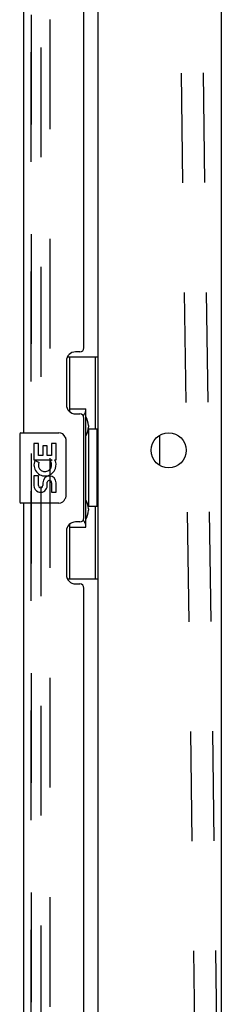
# Model space of a CAD drawing. Header units: inches. Extents: x 0 to 283, y 0 to 183.
# Tile 105 of 114: x 145.89 to 148.76, y 97.17 to 111.15. Entities that reach past the tile are written whole.
import ezdxf

# ---------------------------------------------------------------- set-up
doc = ezdxf.new("R2010")
doc.units = ezdxf.units.IN
doc.header["$LTSCALE"] = 15.583333
doc.header["$MEASUREMENT"] = 0
doc.linetypes.add('HIDDEN', pattern=[0.2, 0.1, -0.1])
doc.layers.get('0').update_dxf_attribs({"linetype": 'CONTINUOUS'})
for name, color, linetype in [('DEFAULT_2', 8, 'HIDDEN'), ('LEFTHAND_DOOR_ASSEMBLY', 7, 'CONTINUOUS'), ('RIGHTHAND_DOOR_ASSEMBLY', 7, 'CONTINUOUS')]:
    doc.layers.add(name, color=color, linetype=linetype)

msp = doc.modelspace()

# ---------------------------------------------------------------- linework, layer by layer
at = {"color": 7, "linetype": 'Continuous'}
for p, q in [((147.006, 53.318), (147.006, 132.756)), ((148.756, 48.162), (148.756, 132.537)), ((147.881, 104.82), (147.881, 105.253))]:
    msp.add_line(p, q, dxfattribs=at)
msp.add_circle((148.006, 105.037), 0.25, dxfattribs=at)
at = {"layer": 'DEFAULT_2', "color": 8, "linetype": 'HIDDEN'}
for p, q in [((148.699, 96.373), (148.169, 133.848)), ((146.193, 53.099), (146.193, 132.974)), ((146.318, 132.974), (146.318, 53.099)), ((148.387, 96.369), (148.061, 119.348))]:
    msp.add_line(p, q, dxfattribs=at)
at = {"layer": 'LEFTHAND_DOOR_ASSEMBLY', "color": 8, "linetype": 'HIDDEN'}
msp.add_line((146.052, 53.033), (146.052, 133.04), dxfattribs=at)
at = {"layer": 'RIGHTHAND_DOOR_ASSEMBLY', "color": 8, "linetype": 'HIDDEN'}
msp.add_line((146.052, 133.04), (146.052, 53.033), dxfattribs=at)
at = {"layer": 'RIGHTHAND_DOOR_ASSEMBLY', "color": 3, "linetype": 'Continuous'}
for p, q in [((145.948, 105.287), (145.948, 127.787)), ((146.802, 106.494), (146.802, 126.579)), ((146.742, 106.434), (146.682, 106.434)), ((146.552, 106.304), (146.552, 105.684)), ((146.682, 105.554), (146.742, 105.554)), ((146.802, 104.079), (146.802, 105.494)), ((145.948, 81.787), (145.948, 104.287)), ((146.742, 104.019), (146.682, 104.019)), ((146.552, 103.889), (146.552, 103.269)), ((146.682, 103.139), (146.742, 103.139)), ((146.802, 82.994), (146.802, 103.079))]:
    msp.add_line(p, q, dxfattribs=at)
at = {"layer": 'RIGHTHAND_DOOR_ASSEMBLY', "color": 7, "linetype": 'Continuous'}
for p, q in [((146.565, 106.362), (147.006, 106.362)), ((146.602, 105.582), (146.602, 106.362)), ((146.967, 105.337), (146.967, 106.362)), ((146.602, 105.627), (146.829, 105.627)), ((146.829, 103.947), (146.829, 105.627)), ((146.866, 105.388), (146.866, 105.367)), ((146.866, 105.337), (146.866, 104.237)), ((146.988, 105.337), (146.866, 105.337)), ((146.988, 104.237), (146.988, 105.337)), ((145.888, 105.272), (145.888, 104.302)), ((145.903, 105.287), (146.443, 105.287)), ((146.542, 105.187), (146.542, 104.387)), ((146.09, 105.133), (146.09, 104.902)), ((146.153, 105.133), (146.09, 105.133)), ((146.153, 104.965), (146.153, 105.133)), ((146.216, 105.101), (146.216, 104.965)), ((146.277, 105.101), (146.216, 105.101)), ((146.277, 104.965), (146.277, 105.101)), ((146.342, 105.133), (146.342, 104.965)), ((146.405, 105.133), (146.342, 105.133)), ((146.405, 104.902), (146.405, 105.133)), ((146.09, 104.902), (146.352, 104.902)), ((146.161, 104.866), (146.103, 104.891)), ((146.216, 104.965), (146.153, 104.965)), ((146.342, 104.965), (146.277, 104.965)), ((146.352, 104.902), (146.325, 104.883)), ((146.387, 104.902), (146.405, 104.902)), ((146.09, 104.672), (146.09, 104.535)), ((146.153, 104.672), (146.09, 104.672)), ((146.153, 104.535), (146.153, 104.672)), ((146.216, 104.577), (146.216, 104.535)), ((146.277, 104.515), (146.277, 104.584)), ((146.342, 104.577), (146.342, 104.441)), ((146.405, 104.441), (146.405, 104.577)), ((146.342, 104.441), (146.405, 104.441)), ((146.443, 104.287), (145.903, 104.287)), ((146.988, 104.237), (146.866, 104.237)), ((146.866, 104.207), (146.866, 104.186)), ((146.967, 103.212), (146.967, 104.237)), ((146.602, 103.212), (146.602, 103.992)), ((146.602, 103.947), (146.829, 103.947)), ((146.565, 103.212), (147.006, 103.212))]:
    msp.add_line(p, q, dxfattribs=at)
for points in [[(146.793, 105.526), (146.795, 105.529), (146.8, 105.538), (146.805, 105.546), (146.809, 105.553), (146.813, 105.56), (146.816, 105.566), (146.819, 105.572), (146.822, 105.578), (146.824, 105.583), (146.826, 105.588), (146.827, 105.592), (146.828, 105.596), (146.828, 105.6), (146.829, 105.603)], [(146.536, 105.223), (146.538, 105.217), (146.539, 105.212), (146.541, 105.206), (146.542, 105.199), (146.542, 105.193), (146.542, 105.187)], [(146.542, 104.387), (146.542, 104.381), (146.542, 104.374), (146.541, 104.368), (146.539, 104.362), (146.538, 104.356), (146.536, 104.351)], [(146.829, 103.971), (146.828, 103.974), (146.828, 103.978), (146.827, 103.982), (146.826, 103.986), (146.824, 103.991), (146.822, 103.996), (146.819, 104.001), (146.816, 104.007), (146.813, 104.014), (146.809, 104.021), (146.805, 104.028), (146.8, 104.036), (146.795, 104.044), (146.793, 104.048)]]:
    msp.add_lwpolyline(points, dxfattribs=at)
at = {"layer": 'RIGHTHAND_DOOR_ASSEMBLY', "color": 3, "linetype": 'Continuous'}
for centre, radius, start, end in [((146.682, 106.304), 0.13, 90, 180), ((146.742, 106.494), 0.06, 270, 360), ((146.682, 105.684), 0.13, 180, 270), ((146.742, 105.494), 0.06, 0, 90), ((146.742, 104.079), 0.06, 270, 360), ((146.682, 103.889), 0.13, 90, 180), ((146.682, 103.269), 0.13, 180, 270), ((146.742, 103.079), 0.06, 0, 90)]:
    msp.add_arc(centre, radius, start, end, dxfattribs=at)
at = {"layer": 'RIGHTHAND_DOOR_ASSEMBLY', "color": 7, "linetype": 'Continuous'}
for centre, radius, start, end in [((145.903, 105.272), 0.015, 90, 180), ((146.443, 105.187), 0.1, 21.205, 90), ((146.248, 104.829), 0.157, 156.5966, 341.8791), ((146.248, 104.829), 0.0943, 156.5966, 35.1122), ((146.248, 104.829), 0.157, 25.737, 27.8532), ((146.251, 104.829), 0.154, 341.4199, 26.1963), ((146.311, 104.577), 0.0943, 0, 180), ((146.311, 104.573), 0.0362, 83.4285, 161.7628), ((146.311, 104.577), 0.0314, 0, 81.2295), ((146.185, 104.535), 0.0943, 180, 248.6704), ((146.185, 104.535), 0.0943, 248.6999, 347.4338), ((146.185, 104.535), 0.0314, 180, 0.0485), ((146.443, 104.387), 0.1, 270, 338.7946), ((145.903, 104.302), 0.015, 180, 270)]:
    msp.add_arc(centre, radius, start, end, dxfattribs=at)
for centre, start_param, end_param in [((146.761, 105.377), -1.51401, -0.699287), ((146.761, 105.377), -2.442306, -1.627583), ((146.761, 104.196), -1.51401, -0.699287), ((146.761, 104.196), -2.442306, -1.627583)]:
    msp.add_ellipse(centre, major_axis=(0, 0.18), ratio=0.579493, start_param=start_param, end_param=end_param, dxfattribs=at)

doc.saveas('drawing.dxf')
